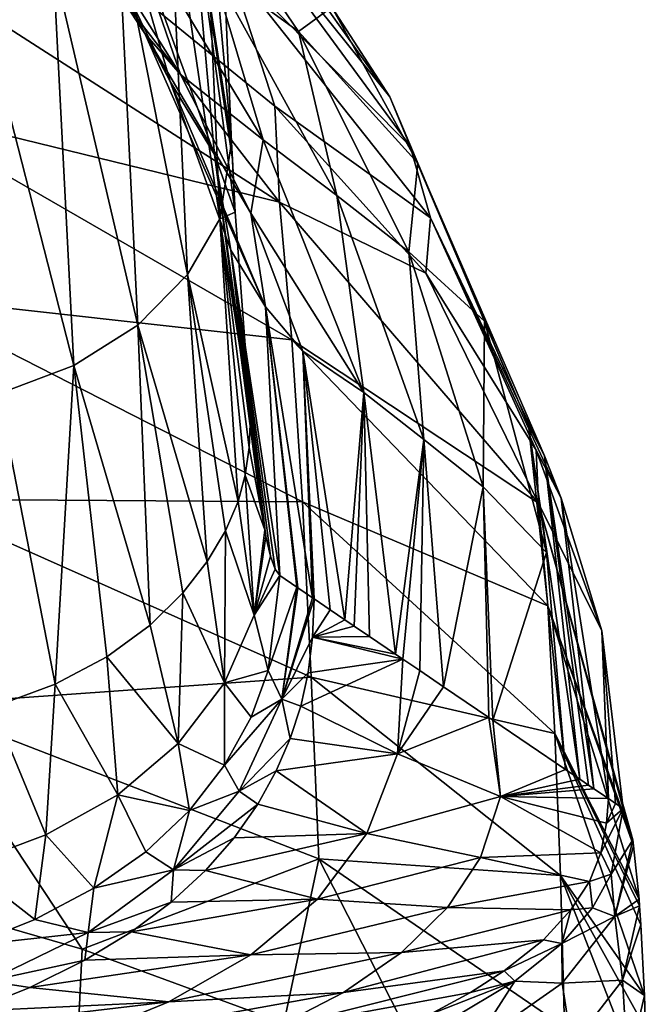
# Model space of a CAD drawing. Header units: millimetres. Extents: x -24 to 24, y -375 to 187.
# Tile 36 of 41: x 21 to 24, y 141 to 146. Entities that reach past the tile are written whole.
import ezdxf

# ---------------------------------------------------------------- set-up
doc = ezdxf.new("R2010")
doc.units = ezdxf.units.MM
doc.header["$LTSCALE"] = 19.07781
for name, color, linetype in [('54', 7, 'CONTINUOUS'), ('55', 7, 'CONTINUOUS'), ('56', 7, 'CONTINUOUS'), ('57', 7, 'CONTINUOUS'), ('58', 7, 'CONTINUOUS'), ('60', 7, 'CONTINUOUS'), ('61', 7, 'CONTINUOUS'), ('62', 7, 'CONTINUOUS'), ('63', 7, 'CONTINUOUS'), ('64', 7, 'CONTINUOUS'), ('65', 7, 'CONTINUOUS'), ('66', 7, 'CONTINUOUS')]:
    doc.layers.add(name, color=color, linetype=linetype)

msp = doc.modelspace()

# ---------------------------------------------------------------- linework, layer by layer
at = {"layer": '54', "color": 7, "linetype": 'CONTINUOUS', "true_color": 0xe0f2ff}
for points in [[(21.6976, 146.8662, 105.9168), (21.8362, 147.2361, 109.8698), (21.9127, 145.4714, 106.5931), (21.6976, 146.8662, 105.9168)], [(21.6077, 145.7731, 97.0997), (21.1932, 146.6275, 97.2033), (21.2779, 146.9241, 101.713), (21.6077, 145.7731, 97.0997)], [(21.6976, 146.8662, 105.9168), (21.8279, 145.4085, 101.5299), (21.2779, 146.9241, 101.713), (21.6976, 146.8662, 105.9168)], [(21.8279, 145.4085, 101.5299), (21.6077, 145.7731, 97.0997), (21.2779, 146.9241, 101.713), (21.8279, 145.4085, 101.5299)], [(21.9323, 145.1205, 105.7676), (21.6976, 146.8662, 105.9168), (21.9174, 145.3838, 106.3946), (21.9323, 145.1205, 105.7676)], [(21.6976, 146.8662, 105.9168), (21.9323, 145.1205, 105.7676), (21.8279, 145.4085, 101.5299), (21.6976, 146.8662, 105.9168)], [(21.9174, 145.3838, 106.3946), (21.6976, 146.8662, 105.9168), (21.9127, 145.4714, 106.5931), (21.9174, 145.3838, 106.3946)], [(21.91, 144.9317, 97.0052), (21.6077, 145.7731, 97.0997), (21.8279, 145.4085, 101.5299), (21.91, 144.9317, 97.0052)], [(21.8279, 145.4085, 101.5299), (21.9323, 145.1205, 105.7676), (22.0074, 144.1008, 102.6784), (21.8279, 145.4085, 101.5299)], [(22.0399, 143.7982, 101.3645), (21.91, 144.9317, 97.0052), (21.8279, 145.4085, 101.5299), (22.0399, 143.7982, 101.3645)], [(22.0399, 143.7982, 101.3645), (21.8279, 145.4085, 101.5299), (22.0348, 143.8403, 101.5682), (22.0399, 143.7982, 101.3645)], [(22.0348, 143.8403, 101.5682), (21.8279, 145.4085, 101.5299), (22.0074, 144.1008, 102.6784), (22.0348, 143.8403, 101.5682)], [(22.1542, 143.3049, 96.8426), (21.91, 144.9317, 97.0052), (22.1313, 143.3369, 97.7397), (22.1542, 143.3049, 96.8426)], [(22.1313, 143.3369, 97.7397), (21.91, 144.9317, 97.0052), (22.1084, 143.4014, 98.6385), (22.1313, 143.3369, 97.7397)], [(22.1084, 143.4014, 98.6385), (21.91, 144.9317, 97.0052), (22.0853, 143.5001, 99.5496), (22.1084, 143.4014, 98.6385)], [(22.0853, 143.5001, 99.5496), (21.91, 144.9317, 97.0052), (22.0788, 143.5342, 99.8075), (22.0853, 143.5001, 99.5496)], [(22.0788, 143.5342, 99.8075), (21.91, 144.9317, 97.0052), (22.0629, 143.6298, 100.443), (22.0788, 143.5342, 99.8075)], [(22.0629, 143.6298, 100.443), (21.91, 144.9317, 97.0052), (22.0399, 143.7982, 101.3645), (22.0629, 143.6298, 100.443)]]:
    msp.add_3dface(points, dxfattribs=at)
at = {"layer": '55', "color": 7, "linetype": 'CONTINUOUS', "true_color": 0xe0f2ff}
for points in [[(20.662, 147.2609, 90.7341), (21.1932, 146.6275, 97.2033), (21.48, 146.0137, 90.6448), (20.662, 147.2609, 90.7341)], [(20.662, 147.2609, 90.7341), (21.48, 146.0137, 90.6448), (21.2196, 146.5089, 84.2229), (20.662, 147.2609, 90.7341)], [(21.1932, 146.6275, 97.2033), (21.6077, 145.7731, 97.0997), (21.48, 146.0137, 90.6448), (21.1932, 146.6275, 97.2033)], [(21.2196, 146.5089, 84.2229), (21.48, 146.0137, 90.6448), (21.6583, 145.8092, 84.217), (21.2196, 146.5089, 84.2229)], [(21.48, 146.0137, 90.6448), (21.6077, 145.7731, 97.0997), (22.0827, 144.6482, 90.5603), (21.48, 146.0137, 90.6448)], [(21.48, 146.0137, 90.6448), (22.0827, 144.6482, 90.5603), (22.0102, 145.1152, 84.2118), (21.48, 146.0137, 90.6448)], [(21.6583, 145.8092, 84.217), (21.48, 146.0137, 90.6448), (22.0102, 145.1152, 84.2118), (21.6583, 145.8092, 84.217)], [(21.6077, 145.7731, 97.0997), (21.91, 144.9317, 97.0052), (22.0827, 144.6482, 90.5603), (21.6077, 145.7731, 97.0997)], [(22.0102, 145.1152, 84.2118), (22.0827, 144.6482, 90.5603), (22.2687, 144.4258, 84.2071), (22.0102, 145.1152, 84.2118)], [(21.91, 144.9317, 97.0052), (22.1542, 143.3049, 96.8426), (22.0827, 144.6482, 90.5603), (21.91, 144.9317, 97.0052)], [(22.0827, 144.6482, 90.5603), (22.1542, 143.3049, 96.8426), (22.2394, 143.2471, 93.5289), (22.0827, 144.6482, 90.5603)], [(22.318, 143.1937, 90.4723), (22.0827, 144.6482, 90.5603), (22.2437, 143.2442, 93.3611), (22.318, 143.1937, 90.4723)], [(22.0827, 144.6482, 90.5603), (22.318, 143.1937, 90.4723), (22.2687, 144.4258, 84.2071), (22.0827, 144.6482, 90.5603)], [(22.2437, 143.2442, 93.3611), (22.0827, 144.6482, 90.5603), (22.2394, 143.2471, 93.5289), (22.2437, 143.2442, 93.3611)], [(22.2687, 144.4258, 84.2071), (22.318, 143.1937, 90.4723), (22.3256, 143.1886, 90.1784), (22.2687, 144.4258, 84.2071)], [(22.4793, 143.0843, 84.1997), (22.2687, 144.4258, 84.2071), (22.4066, 143.1336, 87.0257), (22.4793, 143.0843, 84.1997)], [(22.4066, 143.1336, 87.0257), (22.2687, 144.4258, 84.2071), (22.3256, 143.1886, 90.1784), (22.4066, 143.1336, 87.0257)]]:
    msp.add_3dface(points, dxfattribs=at)
at = {"layer": '56', "color": 7, "linetype": 'CONTINUOUS', "true_color": 0xe0f2ff}
for points in [[(22.2481, 146.0235, 47.9959), (22.4147, 146.1454, 35.1743), (21.5589, 147.0392, 46.6871), (22.2481, 146.0235, 47.9959)], [(22.2481, 146.0235, 47.9959), (21.5589, 147.0392, 46.6871), (21.8149, 146.3407, 60.0507), (22.2481, 146.0235, 47.9959)], [(21.2196, 146.5089, 84.2229), (21.6583, 145.8092, 84.217), (21.3704, 146.6475, 72.1067), (21.2196, 146.5089, 84.2229)], [(21.3704, 146.6475, 72.1067), (21.6583, 145.8092, 84.217), (22.0719, 145.4819, 72.4358), (21.3704, 146.6475, 72.1067)], [(21.3704, 146.6475, 72.1067), (22.0719, 145.4819, 72.4358), (21.8149, 146.3407, 60.0507), (21.3704, 146.6475, 72.1067)], [(22.0719, 145.4819, 72.4358), (22.4388, 145.2048, 60.8772), (21.8149, 146.3407, 60.0507), (22.0719, 145.4819, 72.4358)], [(22.4388, 145.2048, 60.8772), (22.2481, 146.0235, 47.9959), (21.8149, 146.3407, 60.0507), (22.4388, 145.2048, 60.8772)], [(22.844, 145.365, 36.5029), (22.4147, 146.1454, 35.1743), (22.2481, 146.0235, 47.9959), (22.844, 145.365, 36.5029)], [(22.7981, 144.9223, 49.3446), (22.844, 145.365, 36.5029), (22.2481, 146.0235, 47.9959), (22.7981, 144.9223, 49.3446)], [(22.7981, 144.9223, 49.3446), (22.2481, 146.0235, 47.9959), (22.4388, 145.2048, 60.8772), (22.7981, 144.9223, 49.3446)], [(21.6583, 145.8092, 84.217), (22.0102, 145.1152, 84.2118), (22.0719, 145.4819, 72.4358), (21.6583, 145.8092, 84.217)], [(22.0719, 145.4819, 72.4358), (22.0102, 145.1152, 84.2118), (22.5736, 144.2195, 72.7691), (22.0719, 145.4819, 72.4358)], [(22.0719, 145.4819, 72.4358), (22.5736, 144.2195, 72.7691), (22.4388, 145.2048, 60.8772), (22.0719, 145.4819, 72.4358)], [(23.1766, 144.5755, 37.8092), (22.844, 145.365, 36.5029), (22.7981, 144.9223, 49.3446), (23.1766, 144.5755, 37.8092)], [(22.5736, 144.2195, 72.7691), (22.8737, 143.9845, 61.7203), (22.4388, 145.2048, 60.8772), (22.5736, 144.2195, 72.7691)], [(22.8737, 143.9845, 61.7203), (22.7981, 144.9223, 49.3446), (22.4388, 145.2048, 60.8772), (22.8737, 143.9845, 61.7203)], [(22.0102, 145.1152, 84.2118), (22.2687, 144.4258, 84.2071), (22.5736, 144.2195, 72.7691), (22.0102, 145.1152, 84.2118)], [(23.1696, 143.7488, 50.7244), (23.1766, 144.5755, 37.8092), (22.7981, 144.9223, 49.3446), (23.1696, 143.7488, 50.7244)], [(23.1696, 143.7488, 50.7244), (22.7981, 144.9223, 49.3446), (22.8737, 143.9845, 61.7203), (23.1696, 143.7488, 50.7244)], [(23.4856, 143.4202, 39.6692), (23.1766, 144.5755, 37.8092), (23.1696, 143.7488, 50.7244), (23.4856, 143.4202, 39.6692)], [(22.2687, 144.4258, 84.2071), (22.4793, 143.0843, 84.1997), (22.5736, 144.2195, 72.7691), (22.2687, 144.4258, 84.2071)], [(22.5736, 144.2195, 72.7691), (22.4793, 143.0843, 84.1997), (22.5259, 143.0526, 82.3851), (22.5736, 144.2195, 72.7691)], [(22.6015, 143.0012, 79.4436), (22.5736, 144.2195, 72.7691), (22.5259, 143.0526, 82.3851), (22.6015, 143.0012, 79.4436)], [(22.7328, 142.9121, 74.3372), (22.5736, 144.2195, 72.7691), (22.6015, 143.0012, 79.4436), (22.7328, 142.9121, 74.3372)], [(22.5736, 144.2195, 72.7691), (22.7328, 142.9121, 74.3372), (22.8737, 143.9845, 61.7203), (22.5736, 144.2195, 72.7691)], [(22.8737, 143.9845, 61.7203), (22.7328, 142.9121, 74.3372), (22.769, 142.8875, 72.9284), (22.8737, 143.9845, 61.7203)], [(22.8538, 142.83, 69.631), (22.8737, 143.9845, 61.7203), (22.769, 142.8875, 72.9284), (22.8538, 142.83, 69.631)], [(22.9719, 142.7498, 65.0397), (22.8737, 143.9845, 61.7203), (22.8538, 142.83, 69.631), (22.9719, 142.7498, 65.0397)], [(22.9719, 142.7498, 65.0397), (23.1696, 143.7488, 50.7244), (22.8737, 143.9845, 61.7203), (22.9719, 142.7498, 65.0397)], [(23.1979, 142.5964, 56.2477), (23.1696, 143.7488, 50.7244), (22.9719, 142.7498, 65.0397), (23.1979, 142.5964, 56.2477)], [(23.2172, 142.5832, 55.4956), (23.4856, 143.4202, 39.6692), (23.1696, 143.7488, 50.7244), (23.2172, 142.5832, 55.4956)], [(23.2172, 142.5832, 55.4956), (23.1696, 143.7488, 50.7244), (23.1979, 142.5964, 56.2477), (23.2172, 142.5832, 55.4956)], [(23.5803, 142.3367, 41.3743), (23.4856, 143.4202, 39.6692), (23.2172, 142.5832, 55.4956), (23.5803, 142.3367, 41.3743)]]:
    msp.add_3dface(points, dxfattribs=at)
at = {"layer": '57', "color": 7, "linetype": 'CONTINUOUS', "true_color": 0xe0f2ff}
for points in [[(21.6567, 147.1776, 29.9563), (22.4147, 146.1454, 35.1743), (22.7037, 145.6967, 32.7397), (21.6567, 147.1776, 29.9563)], [(21.6567, 147.1776, 29.9563), (22.7037, 145.6967, 32.7397), (21.7771, 146.8539, 26.8798), (21.6567, 147.1776, 29.9563)], [(21.7771, 146.8539, 26.8798), (22.7037, 145.6967, 32.7397), (22.8055, 145.451, 29.7681), (21.7771, 146.8539, 26.8798)], [(21.7771, 146.8539, 26.8798), (22.8055, 145.451, 29.7681), (21.8959, 146.3689, 23.9249), (21.7771, 146.8539, 26.8798)], [(21.1897, 146.419, 19.3778), (21.8959, 146.3689, 23.9249), (22.1296, 145.6503, 21.4414), (21.1897, 146.419, 19.3778)], [(21.8959, 146.3689, 23.9249), (22.8055, 145.451, 29.7681), (22.9069, 145.0926, 26.8569), (21.8959, 146.3689, 23.9249)], [(21.8959, 146.3689, 23.9249), (22.9069, 145.0926, 26.8569), (22.1296, 145.6503, 21.4414), (21.8959, 146.3689, 23.9249)], [(22.4147, 146.1454, 35.1743), (22.844, 145.365, 36.5029), (22.7037, 145.6967, 32.7397), (22.4147, 146.1454, 35.1743)], [(22.844, 145.365, 36.5029), (23.1766, 144.5755, 37.8092), (22.7037, 145.6967, 32.7397), (22.844, 145.365, 36.5029)], [(22.7037, 145.6967, 32.7397), (23.1766, 144.5755, 37.8092), (23.3957, 144.0563, 35.6569), (22.7037, 145.6967, 32.7397)], [(22.7037, 145.6967, 32.7397), (23.3957, 144.0563, 35.6569), (22.8055, 145.451, 29.7681), (22.7037, 145.6967, 32.7397)], [(22.1296, 145.6503, 21.4414), (22.9069, 145.0926, 26.8569), (22.8838, 144.8166, 23.6091), (22.1296, 145.6503, 21.4414)], [(22.8055, 145.451, 29.7681), (23.3957, 144.0563, 35.6569), (23.4767, 143.9037, 32.7932), (22.8055, 145.451, 29.7681)], [(22.8055, 145.451, 29.7681), (23.4767, 143.9037, 32.7932), (22.9069, 145.0926, 26.8569), (22.8055, 145.451, 29.7681)], [(22.8838, 144.8166, 23.6091), (22.9069, 145.0926, 26.8569), (23.4337, 143.9309, 25.8336), (22.8838, 144.8166, 23.6091)], [(22.9069, 145.0926, 26.8569), (23.4767, 143.9037, 32.7932), (23.5588, 143.6918, 29.9227), (22.9069, 145.0926, 26.8569)], [(22.9069, 145.0926, 26.8569), (23.5588, 143.6918, 29.9227), (23.4337, 143.9309, 25.8336), (22.9069, 145.0926, 26.8569)], [(23.1766, 144.5755, 37.8092), (23.4856, 143.4202, 39.6692), (23.3957, 144.0563, 35.6569), (23.1766, 144.5755, 37.8092)], [(23.4856, 143.4202, 39.6692), (23.5803, 142.3367, 41.3743), (23.3957, 144.0563, 35.6569), (23.4856, 143.4202, 39.6692)], [(23.3957, 144.0563, 35.6569), (23.5803, 142.3367, 41.3743), (23.652, 142.288, 38.5843), (23.3957, 144.0563, 35.6569)], [(23.3957, 144.0563, 35.6569), (23.652, 142.288, 38.5843), (23.4767, 143.9037, 32.7932), (23.3957, 144.0563, 35.6569)], [(23.4337, 143.9309, 25.8336), (23.5588, 143.6918, 29.9227), (23.7618, 143.0289, 28.029), (23.4337, 143.9309, 25.8336)], [(23.4767, 143.9037, 32.7932), (23.652, 142.288, 38.5843), (23.6953, 142.2586, 36.8992), (23.4767, 143.9037, 32.7932)], [(23.7226, 142.2401, 35.8378), (23.4767, 143.9037, 32.7932), (23.6953, 142.2586, 36.8992), (23.7226, 142.2401, 35.8378)], [(23.4767, 143.9037, 32.7932), (23.7226, 142.2401, 35.8378), (23.5588, 143.6918, 29.9227), (23.4767, 143.9037, 32.7932)], [(23.5588, 143.6918, 29.9227), (23.7226, 142.2401, 35.8378), (23.795, 142.191, 33.0231), (23.5588, 143.6918, 29.9227)], [(23.5588, 143.6918, 29.9227), (23.795, 142.191, 33.0231), (23.7618, 143.0289, 28.029), (23.5588, 143.6918, 29.9227)], [(23.8691, 142.1406, 30.1404), (23.7618, 143.0289, 28.029), (23.8303, 142.167, 31.6475), (23.8691, 142.1406, 30.1404)], [(23.8303, 142.167, 31.6475), (23.7618, 143.0289, 28.029), (23.795, 142.191, 33.0231), (23.8303, 142.167, 31.6475)]]:
    msp.add_3dface(points, dxfattribs=at)
at = {"layer": '58', "color": 7, "linetype": 'CONTINUOUS', "true_color": 0xe0f2ff}
for points in [[(21.1897, 146.419, 19.3778), (22.1529, 145.1713, 19.7153), (20.1181, 146.4795, 15.8115), (21.1897, 146.419, 19.3778)], [(22.1529, 145.1713, 19.7153), (20.1911, 145.6503, 14.5302), (20.1181, 146.4795, 15.8115), (22.1529, 145.1713, 19.7153)], [(21.1897, 146.419, 19.3778), (22.1296, 145.6503, 21.4414), (22.1529, 145.1713, 19.7153), (21.1897, 146.419, 19.3778)], [(22.2144, 144.4833, 18.4148), (20.2557, 144.7008, 13.5375), (20.1911, 145.6503, 14.5302), (22.2144, 144.4833, 18.4148)], [(22.2144, 144.4833, 18.4148), (20.1911, 145.6503, 14.5302), (22.1529, 145.1713, 19.7153), (22.2144, 144.4833, 18.4148)], [(22.1296, 145.6503, 21.4414), (22.8838, 144.8166, 23.6091), (22.1529, 145.1713, 19.7153), (22.1296, 145.6503, 21.4414)], [(22.8838, 144.8166, 23.6091), (23.4467, 143.6676, 23.9466), (22.1529, 145.1713, 19.7153), (22.8838, 144.8166, 23.6091)], [(23.4467, 143.6676, 23.9466), (22.2144, 144.4833, 18.4148), (22.1529, 145.1713, 19.7153), (23.4467, 143.6676, 23.9466)], [(22.8838, 144.8166, 23.6091), (23.4337, 143.9309, 25.8336), (23.4467, 143.6676, 23.9466), (22.8838, 144.8166, 23.6091)], [(22.267, 143.6739, 17.4206), (20.3122, 143.687, 12.8358), (20.2557, 144.7008, 13.5375), (22.267, 143.6739, 17.4206)], [(22.267, 143.6739, 17.4206), (20.2557, 144.7008, 13.5375), (22.2144, 144.4833, 18.4148), (22.267, 143.6739, 17.4206)], [(23.492, 143.1531, 22.6155), (22.267, 143.6739, 17.4206), (22.2144, 144.4833, 18.4148), (23.492, 143.1531, 22.6155)], [(23.492, 143.1531, 22.6155), (22.2144, 144.4833, 18.4148), (23.4467, 143.6676, 23.9466), (23.492, 143.1531, 22.6155)], [(23.4337, 143.9309, 25.8336), (23.7618, 143.0289, 28.029), (23.4467, 143.6676, 23.9466), (23.4337, 143.9309, 25.8336)], [(22.3111, 142.7967, 16.7272), (20.3122, 143.687, 12.8358), (22.267, 143.6739, 17.4206), (22.3111, 142.7967, 16.7272)], [(20.3122, 143.687, 12.8358), (22.3111, 142.7967, 16.7272), (20.362, 142.6599, 12.3873), (20.3122, 143.687, 12.8358)], [(23.528, 142.5157, 21.6119), (22.3111, 142.7967, 16.7272), (22.267, 143.6739, 17.4206), (23.528, 142.5157, 21.6119)], [(23.528, 142.5157, 21.6119), (22.267, 143.6739, 17.4206), (23.492, 143.1531, 22.6155), (23.528, 142.5157, 21.6119)], [(23.7618, 143.0289, 28.029), (23.8691, 142.1406, 30.1404), (23.4467, 143.6676, 23.9466), (23.7618, 143.0289, 28.029)], [(23.8691, 142.1406, 30.1404), (23.9164, 141.9855, 28.2786), (23.4467, 143.6676, 23.9466), (23.8691, 142.1406, 30.1404)], [(23.9164, 141.9855, 28.2786), (23.492, 143.1531, 22.6155), (23.4467, 143.6676, 23.9466), (23.9164, 141.9855, 28.2786)], [(23.9482, 141.6887, 26.993), (23.528, 142.5157, 21.6119), (23.492, 143.1531, 22.6155), (23.9482, 141.6887, 26.993)], [(23.9482, 141.6887, 26.993), (23.492, 143.1531, 22.6155), (23.9211, 141.9539, 28.0902), (23.9482, 141.6887, 26.993)], [(23.9211, 141.9539, 28.0902), (23.492, 143.1531, 22.6155), (23.9164, 141.9855, 28.2786), (23.9211, 141.9539, 28.0902)], [(20.362, 142.6599, 12.3873), (22.3111, 142.7967, 16.7272), (22.3484, 141.8902, 16.2858), (20.362, 142.6599, 12.3873)], [(23.5556, 141.8062, 20.9208), (22.3111, 142.7967, 16.7272), (23.528, 142.5157, 21.6119), (23.5556, 141.8062, 20.9208)], [(22.3111, 142.7967, 16.7272), (23.5556, 141.8062, 20.9208), (22.3484, 141.8902, 16.2858), (22.3111, 142.7967, 16.7272)], [(19.956, 141.7886, 11.4629), (20.362, 142.6599, 12.3873), (21.167, 141.4377, 13.453), (19.956, 141.7886, 11.4629)], [(20.362, 142.6599, 12.3873), (22.3484, 141.8902, 16.2858), (21.167, 141.4377, 13.453), (20.362, 142.6599, 12.3873)], [(23.9744, 141.207, 25.891), (23.5556, 141.8062, 20.9208), (23.528, 142.5157, 21.6119), (23.9744, 141.207, 25.891)], [(23.9744, 141.207, 25.891), (23.528, 142.5157, 21.6119), (23.9571, 141.5599, 26.6259), (23.9744, 141.207, 25.891)], [(23.9571, 141.5599, 26.6259), (23.528, 142.5157, 21.6119), (23.9508, 141.6541, 26.8869), (23.9571, 141.5599, 26.6259)], [(23.9508, 141.6541, 26.8869), (23.528, 142.5157, 21.6119), (23.9482, 141.6887, 26.993), (23.9508, 141.6541, 26.8869)], [(21.167, 141.4377, 13.453), (22.3484, 141.8902, 16.2858), (22.1739, 141.0679, 15.55), (21.167, 141.4377, 13.453)], [(22.1739, 141.0679, 15.55), (22.3484, 141.8902, 16.2858), (22.9672, 140.6828, 17.7342), (22.1739, 141.0679, 15.55)], [(22.3484, 141.8902, 16.2858), (23.5556, 141.8062, 20.9208), (23.5765, 141.0482, 20.4808), (22.3484, 141.8902, 16.2858)], [(22.3484, 141.8902, 16.2858), (23.5765, 141.0482, 20.4808), (22.9672, 140.6828, 17.7342), (22.3484, 141.8902, 16.2858)], [(23.9891, 140.695, 25.2293), (23.5556, 141.8062, 20.9208), (23.9802, 141.0415, 25.6371), (23.9891, 140.695, 25.2293)], [(23.5556, 141.8062, 20.9208), (23.9891, 140.695, 25.2293), (23.5765, 141.0482, 20.4808), (23.5556, 141.8062, 20.9208)], [(23.9802, 141.0415, 25.6371), (23.5556, 141.8062, 20.9208), (23.9744, 141.207, 25.891), (23.9802, 141.0415, 25.6371)]]:
    msp.add_3dface(points, dxfattribs=at)
at = {"layer": '60', "color": 7, "linetype": 'CONTINUOUS', "true_color": 0xe0f2ff}
for points in [[(21.9127, 145.4714, 106.5931), (21.8362, 147.2361, 109.8698), (21.7688, 147.0666, 110.1257), (21.9127, 145.4714, 106.5931)], [(21.7688, 147.0666, 110.1257), (21.6016, 146.803, 110.1896), (21.855, 145.0874, 106.5264), (21.7688, 147.0666, 110.1257)], [(21.9127, 145.4714, 106.5931), (21.7688, 147.0666, 110.1257), (21.855, 145.0874, 106.5264), (21.9127, 145.4714, 106.5931)], [(21.6016, 146.803, 110.1896), (21.3476, 146.5606, 110.1547), (21.6931, 144.8091, 106.568), (21.6016, 146.803, 110.1896)], [(21.855, 145.0874, 106.5264), (21.6016, 146.803, 110.1896), (21.6931, 144.8091, 106.568), (21.855, 145.0874, 106.5264)], [(21.3476, 146.5606, 110.1547), (21.0228, 146.3672, 110.0844), (21.4451, 144.5568, 106.5251), (21.3476, 146.5606, 110.1547)], [(21.6931, 144.8091, 106.568), (21.3476, 146.5606, 110.1547), (21.4451, 144.5568, 106.5251), (21.6931, 144.8091, 106.568)], [(21.0228, 146.3672, 110.0844), (20.6436, 146.2388, 110.0131), (21.1258, 144.354, 106.4536), (21.0228, 146.3672, 110.0844)], [(21.4451, 144.5568, 106.5251), (21.0228, 146.3672, 110.0844), (21.1258, 144.354, 106.4536), (21.4451, 144.5568, 106.5251)], [(21.1258, 144.354, 106.4536), (20.6436, 146.2388, 110.0131), (20.7503, 144.213, 106.3812), (21.1258, 144.354, 106.4536)], [(21.9323, 145.1205, 105.7676), (21.9127, 145.4714, 106.5931), (21.855, 145.0874, 106.5264), (21.9323, 145.1205, 105.7676)], [(21.9323, 145.1205, 105.7676), (21.9174, 145.3838, 106.3946), (21.9127, 145.4714, 106.5931), (21.9323, 145.1205, 105.7676)], [(21.855, 145.0874, 106.5264), (21.6931, 144.8091, 106.568), (21.9464, 143.6757, 102.6241), (21.855, 145.0874, 106.5264)], [(22.0074, 144.1008, 102.6784), (21.9323, 145.1205, 105.7676), (21.855, 145.0874, 106.5264), (22.0074, 144.1008, 102.6784)], [(22.0074, 144.1008, 102.6784), (21.855, 145.0874, 106.5264), (22.001, 143.9457, 102.6331), (22.0074, 144.1008, 102.6784)], [(22.001, 143.9457, 102.6331), (21.855, 145.0874, 106.5264), (21.9815, 143.8076, 102.6179), (22.001, 143.9457, 102.6331)], [(21.9815, 143.8076, 102.6179), (21.855, 145.0874, 106.5264), (21.9464, 143.6757, 102.6241), (21.9815, 143.8076, 102.6179)], [(21.6931, 144.8091, 106.568), (21.4451, 144.5568, 106.5251), (21.7914, 143.3747, 102.6537), (21.6931, 144.8091, 106.568)], [(21.9464, 143.6757, 102.6241), (21.6931, 144.8091, 106.568), (21.8835, 143.528, 102.6442), (21.9464, 143.6757, 102.6241)], [(21.8835, 143.528, 102.6442), (21.6931, 144.8091, 106.568), (21.7914, 143.3747, 102.6537), (21.8835, 143.528, 102.6442)], [(21.4451, 144.5568, 106.5251), (21.1258, 144.354, 106.4536), (21.5069, 143.0576, 102.6057), (21.4451, 144.5568, 106.5251)], [(21.7914, 143.3747, 102.6537), (21.4451, 144.5568, 106.5251), (21.6694, 143.2183, 102.6391), (21.7914, 143.3747, 102.6537)], [(21.6694, 143.2183, 102.6391), (21.4451, 144.5568, 106.5251), (21.5069, 143.0576, 102.6057), (21.6694, 143.2183, 102.6391)], [(21.1258, 144.354, 106.4536), (20.7503, 144.213, 106.3812), (21.0329, 142.7633, 102.5213), (21.1258, 144.354, 106.4536)], [(21.2912, 142.8994, 102.564), (21.1258, 144.354, 106.4536), (21.0329, 142.7633, 102.5213), (21.2912, 142.8994, 102.564)], [(21.5069, 143.0576, 102.6057), (21.1258, 144.354, 106.4536), (21.2912, 142.8994, 102.564), (21.5069, 143.0576, 102.6057)], [(21.0329, 142.7633, 102.5213), (20.7503, 144.213, 106.3812), (20.7208, 142.6471, 102.4671), (21.0329, 142.7633, 102.5213)]]:
    msp.add_3dface(points, dxfattribs=at)
at = {"layer": '61', "color": 7, "linetype": 'CONTINUOUS', "true_color": 0xe0f2ff}
for points in [[(22.0788, 143.5342, 99.8075), (22.0074, 144.1008, 102.6784), (22.001, 143.9457, 102.6331), (22.0788, 143.5342, 99.8075)], [(22.0788, 143.5342, 99.8075), (22.0629, 143.6298, 100.443), (22.0074, 144.1008, 102.6784), (22.0788, 143.5342, 99.8075)], [(22.0629, 143.6298, 100.443), (22.0399, 143.7982, 101.3645), (22.0074, 144.1008, 102.6784), (22.0629, 143.6298, 100.443)], [(22.0399, 143.7982, 101.3645), (22.0348, 143.8403, 101.5682), (22.0074, 144.1008, 102.6784), (22.0399, 143.7982, 101.3645)], [(22.0788, 143.5342, 99.8075), (22.001, 143.9457, 102.6331), (21.9815, 143.8076, 102.6179), (22.0788, 143.5342, 99.8075)], [(21.9815, 143.8076, 102.6179), (21.9464, 143.6757, 102.6241), (22.0264, 143.1071, 99.7598), (21.9815, 143.8076, 102.6179)], [(22.0788, 143.5342, 99.8075), (21.9815, 143.8076, 102.6179), (22.0264, 143.1071, 99.7598), (22.0788, 143.5342, 99.8075)], [(21.9464, 143.6757, 102.6241), (21.8835, 143.528, 102.6442), (22.0264, 143.1071, 99.7598), (21.9464, 143.6757, 102.6241)], [(21.8835, 143.528, 102.6442), (21.7914, 143.3747, 102.6537), (21.8776, 142.7695, 99.7864), (21.8835, 143.528, 102.6442)], [(22.0264, 143.1071, 99.7598), (21.8835, 143.528, 102.6442), (21.8776, 142.7695, 99.7864), (22.0264, 143.1071, 99.7598)], [(22.0853, 143.5001, 99.5496), (22.0788, 143.5342, 99.8075), (22.0264, 143.1071, 99.7598), (22.0853, 143.5001, 99.5496)], [(22.1084, 143.4014, 98.6385), (22.0853, 143.5001, 99.5496), (22.0264, 143.1071, 99.7598), (22.1084, 143.4014, 98.6385)], [(21.7914, 143.3747, 102.6537), (21.6694, 143.2183, 102.6391), (21.8776, 142.7695, 99.7864), (21.7914, 143.3747, 102.6537)], [(22.1313, 143.3369, 97.7397), (22.1084, 143.4014, 98.6385), (22.0264, 143.1071, 99.7598), (22.1313, 143.3369, 97.7397)], [(22.1542, 143.3049, 96.8426), (22.1313, 143.3369, 97.7397), (22.0264, 143.1071, 99.7598), (22.1542, 143.3049, 96.8426)], [(22.1542, 143.3049, 96.8426), (22.0264, 143.1071, 99.7598), (22.0965, 142.8316, 96.8046), (22.1542, 143.3049, 96.8426)], [(21.6694, 143.2183, 102.6391), (21.5069, 143.0576, 102.6057), (21.6468, 142.4656, 99.7558), (21.6694, 143.2183, 102.6391)], [(21.8776, 142.7695, 99.7864), (21.6694, 143.2183, 102.6391), (21.6468, 142.4656, 99.7558), (21.8776, 142.7695, 99.7864)], [(22.0264, 143.1071, 99.7598), (21.8776, 142.7695, 99.7864), (22.0965, 142.8316, 96.8046), (22.0264, 143.1071, 99.7598)], [(21.5069, 143.0576, 102.6057), (21.2912, 142.8994, 102.564), (21.6468, 142.4656, 99.7558), (21.5069, 143.0576, 102.6057)], [(21.2912, 142.8994, 102.564), (21.0329, 142.7633, 102.5213), (21.3458, 142.2103, 99.7058), (21.2912, 142.8994, 102.564)], [(21.6468, 142.4656, 99.7558), (21.2912, 142.8994, 102.564), (21.3458, 142.2103, 99.7058), (21.6468, 142.4656, 99.7558)], [(22.0965, 142.8316, 96.8046), (21.8776, 142.7695, 99.7864), (22.0108, 142.5973, 96.8206), (22.0965, 142.8316, 96.8046)], [(21.0329, 142.7633, 102.5213), (20.7208, 142.6471, 102.4671), (20.9866, 142.0105, 99.6551), (21.0329, 142.7633, 102.5213)], [(21.3458, 142.2103, 99.7058), (21.0329, 142.7633, 102.5213), (20.9866, 142.0105, 99.6551), (21.3458, 142.2103, 99.7058)], [(21.8776, 142.7695, 99.7864), (21.6468, 142.4656, 99.7558), (21.8783, 142.3584, 96.8158), (21.8776, 142.7695, 99.7864)], [(22.0108, 142.5973, 96.8206), (21.8776, 142.7695, 99.7864), (21.8783, 142.3584, 96.8158), (22.0108, 142.5973, 96.8206)], [(20.9866, 142.0105, 99.6551), (20.7208, 142.6471, 102.4671), (20.5815, 141.8589, 99.59), (20.9866, 142.0105, 99.6551)], [(21.6468, 142.4656, 99.7558), (21.3458, 142.2103, 99.7058), (21.7033, 142.1317, 96.7898), (21.6468, 142.4656, 99.7558)], [(21.8783, 142.3584, 96.8158), (21.6468, 142.4656, 99.7558), (21.7033, 142.1317, 96.7898), (21.8783, 142.3584, 96.8158)], [(21.3458, 142.2103, 99.7058), (20.9866, 142.0105, 99.6551), (21.2265, 141.7431, 96.7262), (21.3458, 142.2103, 99.7058)], [(21.4847, 141.9243, 96.7579), (21.3458, 142.2103, 99.7058), (21.2265, 141.7431, 96.7262), (21.4847, 141.9243, 96.7579)], [(21.7033, 142.1317, 96.7898), (21.3458, 142.2103, 99.7058), (21.4847, 141.9243, 96.7579), (21.7033, 142.1317, 96.7898)], [(20.9866, 142.0105, 99.6551), (20.5815, 141.8589, 99.59), (20.9309, 141.5868, 96.6886), (20.9866, 142.0105, 99.6551)], [(21.2265, 141.7431, 96.7262), (20.9866, 142.0105, 99.6551), (20.9309, 141.5868, 96.6886), (21.2265, 141.7431, 96.7262)], [(20.9309, 141.5868, 96.6886), (20.5815, 141.8589, 99.59), (20.606, 141.4563, 96.6421), (20.9309, 141.5868, 96.6886)]]:
    msp.add_3dface(points, dxfattribs=at)
at = {"layer": '62', "color": 7, "linetype": 'CONTINUOUS', "true_color": 0xe0f2ff}
for points in [[(22.2394, 143.2471, 93.5289), (22.1542, 143.3049, 96.8426), (22.0965, 142.8316, 96.8046), (22.2394, 143.2471, 93.5289)], [(22.2394, 143.2471, 93.5289), (22.0965, 142.8316, 96.8046), (22.1637, 142.6874, 93.5074), (22.2394, 143.2471, 93.5289)], [(22.2437, 143.2442, 93.3611), (22.2394, 143.2471, 93.5289), (22.1637, 142.6874, 93.5074), (22.2437, 143.2442, 93.3611)], [(22.318, 143.1937, 90.4723), (22.2437, 143.2442, 93.3611), (22.1637, 142.6874, 93.5074), (22.318, 143.1937, 90.4723)], [(22.3256, 143.1886, 90.1784), (22.318, 143.1937, 90.4723), (22.1637, 142.6874, 93.5074), (22.3256, 143.1886, 90.1784)], [(22.3256, 143.1886, 90.1784), (22.1637, 142.6874, 93.5074), (22.318, 142.9969, 90.1586), (22.3256, 143.1886, 90.1784)], [(22.318, 142.9969, 90.1586), (22.1637, 142.6874, 93.5074), (22.2957, 142.8195, 90.1517), (22.318, 142.9969, 90.1586)], [(22.0965, 142.8316, 96.8046), (22.0108, 142.5973, 96.8206), (22.1637, 142.6874, 93.5074), (22.0965, 142.8316, 96.8046)], [(22.2957, 142.8195, 90.1517), (22.1637, 142.6874, 93.5074), (22.2586, 142.6524, 90.152), (22.2957, 142.8195, 90.1517)], [(22.0108, 142.5973, 96.8206), (21.8783, 142.3584, 96.8158), (22.1637, 142.6874, 93.5074), (22.0108, 142.5973, 96.8206)], [(22.1637, 142.6874, 93.5074), (21.8783, 142.3584, 96.8158), (21.9514, 142.2273, 93.5036), (22.1637, 142.6874, 93.5074)], [(22.1637, 142.6874, 93.5074), (21.9514, 142.2273, 93.5036), (22.2063, 142.4911, 90.1538), (22.1637, 142.6874, 93.5074)], [(22.2586, 142.6524, 90.152), (22.1637, 142.6874, 93.5074), (22.2063, 142.4911, 90.1538), (22.2586, 142.6524, 90.152)], [(22.2063, 142.4911, 90.1538), (21.9514, 142.2273, 93.5036), (22.1365, 142.3299, 90.1513), (22.2063, 142.4911, 90.1538)], [(21.8783, 142.3584, 96.8158), (21.7033, 142.1317, 96.7898), (21.9514, 142.2273, 93.5036), (21.8783, 142.3584, 96.8158)], [(22.1365, 142.3299, 90.1513), (21.9514, 142.2273, 93.5036), (22.044, 142.1632, 90.1426), (22.1365, 142.3299, 90.1513)], [(21.9514, 142.2273, 93.5036), (21.7033, 142.1317, 96.7898), (21.6233, 141.835, 93.46), (21.9514, 142.2273, 93.5036)], [(21.9514, 142.2273, 93.5036), (21.6233, 141.835, 93.46), (22.044, 142.1632, 90.1426), (21.9514, 142.2273, 93.5036)], [(22.044, 142.1632, 90.1426), (21.6233, 141.835, 93.46), (21.9264, 141.9951, 90.129), (22.044, 142.1632, 90.1426)], [(21.7033, 142.1317, 96.7898), (21.4847, 141.9243, 96.7579), (21.6233, 141.835, 93.46), (21.7033, 142.1317, 96.7898)], [(21.9264, 141.9951, 90.129), (21.6233, 141.835, 93.46), (21.7826, 141.8307, 90.1131), (21.9264, 141.9951, 90.129)], [(21.4847, 141.9243, 96.7579), (21.2265, 141.7431, 96.7262), (21.6233, 141.835, 93.46), (21.4847, 141.9243, 96.7579)], [(21.6233, 141.835, 93.46), (21.2265, 141.7431, 96.7262), (21.1983, 141.5218, 93.4142), (21.6233, 141.835, 93.46)], [(21.6233, 141.835, 93.46), (21.1983, 141.5218, 93.4142), (21.6114, 141.6731, 90.097), (21.6233, 141.835, 93.46)], [(21.7826, 141.8307, 90.1131), (21.6233, 141.835, 93.46), (21.6114, 141.6731, 90.097), (21.7826, 141.8307, 90.1131)], [(21.2265, 141.7431, 96.7262), (20.9309, 141.5868, 96.6886), (21.1983, 141.5218, 93.4142), (21.2265, 141.7431, 96.7262)], [(21.6114, 141.6731, 90.097), (21.1983, 141.5218, 93.4142), (21.4135, 141.5253, 90.0799), (21.6114, 141.6731, 90.097)], [(20.9309, 141.5868, 96.6886), (20.606, 141.4563, 96.6421), (21.1983, 141.5218, 93.4142), (20.9309, 141.5868, 96.6886)], [(21.1983, 141.5218, 93.4142), (20.606, 141.4563, 96.6421), (20.6958, 141.2781, 93.3552), (21.1983, 141.5218, 93.4142)], [(21.1983, 141.5218, 93.4142), (20.6958, 141.2781, 93.3552), (21.1801, 141.383, 90.0594), (21.1983, 141.5218, 93.4142)], [(21.4135, 141.5253, 90.0799), (21.1983, 141.5218, 93.4142), (21.1801, 141.383, 90.0594), (21.4135, 141.5253, 90.0799)], [(21.1801, 141.383, 90.0594), (20.6958, 141.2781, 93.3552), (20.9055, 141.2471, 90.0341), (21.1801, 141.383, 90.0594)], [(20.9055, 141.2471, 90.0341), (20.6958, 141.2781, 93.3552), (20.6104, 141.1287, 90.0062), (20.9055, 141.2471, 90.0341)]]:
    msp.add_3dface(points, dxfattribs=at)
at = {"layer": '63', "color": 7, "linetype": 'CONTINUOUS', "true_color": 0xe0f2ff}
for points in [[(22.4066, 143.1336, 87.0257), (22.3256, 143.1886, 90.1784), (22.318, 142.9969, 90.1586), (22.4066, 143.1336, 87.0257)], [(22.4793, 143.0843, 84.1997), (22.4066, 143.1336, 87.0257), (22.318, 142.9969, 90.1586), (22.4793, 143.0843, 84.1997)], [(22.5259, 143.0526, 82.3851), (22.4793, 143.0843, 84.1997), (22.318, 142.9969, 90.1586), (22.5259, 143.0526, 82.3851)], [(22.6015, 143.0012, 79.4436), (22.5259, 143.0526, 82.3851), (22.318, 142.9969, 90.1586), (22.6015, 143.0012, 79.4436)], [(22.769, 142.8875, 72.9284), (22.318, 142.9969, 90.1586), (22.2957, 142.8195, 90.1517), (22.769, 142.8875, 72.9284)], [(22.7328, 142.9121, 74.3372), (22.6015, 143.0012, 79.4436), (22.318, 142.9969, 90.1586), (22.7328, 142.9121, 74.3372)], [(22.769, 142.8875, 72.9284), (22.7328, 142.9121, 74.3372), (22.318, 142.9969, 90.1586), (22.769, 142.8875, 72.9284)], [(22.769, 142.8875, 72.9284), (22.2957, 142.8195, 90.1517), (22.2586, 142.6524, 90.152), (22.769, 142.8875, 72.9284)], [(22.769, 142.8875, 72.9284), (22.2586, 142.6524, 90.152), (22.7416, 142.4142, 72.0695), (22.769, 142.8875, 72.9284)], [(22.8538, 142.83, 69.631), (22.769, 142.8875, 72.9284), (22.7416, 142.4142, 72.0695), (22.8538, 142.83, 69.631)], [(22.9719, 142.7498, 65.0397), (22.8538, 142.83, 69.631), (22.7416, 142.4142, 72.0695), (22.9719, 142.7498, 65.0397)], [(23.1979, 142.5964, 56.2477), (22.9719, 142.7498, 65.0397), (22.7416, 142.4142, 72.0695), (23.1979, 142.5964, 56.2477)], [(22.2586, 142.6524, 90.152), (22.2063, 142.4911, 90.1538), (22.7416, 142.4142, 72.0695), (22.2586, 142.6524, 90.152)], [(23.1979, 142.5964, 56.2477), (22.7416, 142.4142, 72.0695), (23.2556, 142.2016, 53.0766), (23.1979, 142.5964, 56.2477)], [(23.2172, 142.5832, 55.4956), (23.1979, 142.5964, 56.2477), (23.2556, 142.2016, 53.0766), (23.2172, 142.5832, 55.4956)], [(23.5803, 142.3367, 41.3743), (23.2172, 142.5832, 55.4956), (23.2556, 142.2016, 53.0766), (23.5803, 142.3367, 41.3743)], [(22.2063, 142.4911, 90.1538), (22.1365, 142.3299, 90.1513), (22.7416, 142.4142, 72.0695), (22.2063, 142.4911, 90.1538)], [(22.7416, 142.4142, 72.0695), (22.1365, 142.3299, 90.1513), (22.589, 142.0167, 72.1554), (22.7416, 142.4142, 72.0695)], [(22.7416, 142.4142, 72.0695), (22.589, 142.0167, 72.1554), (23.2556, 142.2016, 53.0766), (22.7416, 142.4142, 72.0695)], [(23.652, 142.288, 38.5843), (23.5803, 142.3367, 41.3743), (23.2556, 142.2016, 53.0766), (23.652, 142.288, 38.5843)], [(22.1365, 142.3299, 90.1513), (22.044, 142.1632, 90.1426), (22.589, 142.0167, 72.1554), (22.1365, 142.3299, 90.1513)], [(23.6953, 142.2586, 36.8992), (23.652, 142.288, 38.5843), (23.2556, 142.2016, 53.0766), (23.6953, 142.2586, 36.8992)], [(23.7226, 142.2401, 35.8378), (23.6953, 142.2586, 36.8992), (23.2556, 142.2016, 53.0766), (23.7226, 142.2401, 35.8378)], [(23.795, 142.191, 33.0231), (23.7226, 142.2401, 35.8378), (23.2556, 142.2016, 53.0766), (23.795, 142.191, 33.0231)], [(22.589, 142.0167, 72.1554), (23.1566, 141.8972, 53.3963), (23.2556, 142.2016, 53.0766), (22.589, 142.0167, 72.1554)], [(23.1566, 141.8972, 53.3963), (23.7573, 141.92, 33.9707), (23.2556, 142.2016, 53.0766), (23.1566, 141.8972, 53.3963)], [(23.7862, 142.0673, 33.4901), (23.795, 142.191, 33.0231), (23.2556, 142.2016, 53.0766), (23.7862, 142.0673, 33.4901)], [(23.7573, 141.92, 33.9707), (23.7862, 142.0673, 33.4901), (23.2556, 142.2016, 53.0766), (23.7573, 141.92, 33.9707)], [(22.044, 142.1632, 90.1426), (21.9264, 141.9951, 90.129), (22.589, 142.0167, 72.1554), (22.044, 142.1632, 90.1426)], [(21.9264, 141.9951, 90.129), (21.7826, 141.8307, 90.1131), (22.589, 142.0167, 72.1554), (21.9264, 141.9951, 90.129)], [(22.589, 142.0167, 72.1554), (21.7826, 141.8307, 90.1131), (22.3425, 141.6886, 72.2689), (22.589, 142.0167, 72.1554)], [(22.589, 142.0167, 72.1554), (22.3425, 141.6886, 72.2689), (23.1566, 141.8972, 53.3963), (22.589, 142.0167, 72.1554)], [(22.3425, 141.6886, 72.2689), (22.9912, 141.6467, 53.7642), (23.1566, 141.8972, 53.3963), (22.3425, 141.6886, 72.2689)], [(22.9912, 141.6467, 53.7642), (23.7011, 141.7771, 34.5211), (23.1566, 141.8972, 53.3963), (22.9912, 141.6467, 53.7642)], [(23.7011, 141.7771, 34.5211), (23.7573, 141.92, 33.9707), (23.1566, 141.8972, 53.3963), (23.7011, 141.7771, 34.5211)], [(21.7826, 141.8307, 90.1131), (21.6114, 141.6731, 90.097), (22.3425, 141.6886, 72.2689), (21.7826, 141.8307, 90.1131)], [(23.6082, 141.6345, 35.1498), (23.7011, 141.7771, 34.5211), (22.9912, 141.6467, 53.7642), (23.6082, 141.6345, 35.1498)], [(21.6114, 141.6731, 90.097), (21.4135, 141.5253, 90.0799), (22.3425, 141.6886, 72.2689), (21.6114, 141.6731, 90.097)], [(22.3425, 141.6886, 72.2689), (21.4135, 141.5253, 90.0799), (22.0104, 141.4096, 72.384), (22.3425, 141.6886, 72.2689)], [(22.3425, 141.6886, 72.2689), (22.0104, 141.4096, 72.384), (22.9912, 141.6467, 53.7642), (22.3425, 141.6886, 72.2689)], [(22.0104, 141.4096, 72.384), (22.7625, 141.4223, 54.1352), (22.9912, 141.6467, 53.7642), (22.0104, 141.4096, 72.384)], [(22.7625, 141.4223, 54.1352), (23.6082, 141.6345, 35.1498), (22.9912, 141.6467, 53.7642), (22.7625, 141.4223, 54.1352)], [(23.4705, 141.4852, 35.8369), (23.6082, 141.6345, 35.1498), (22.7625, 141.4223, 54.1352), (23.4705, 141.4852, 35.8369)], [(21.4135, 141.5253, 90.0799), (21.1801, 141.383, 90.0594), (22.0104, 141.4096, 72.384), (21.4135, 141.5253, 90.0799)], [(23.2753, 141.3298, 36.6), (23.4705, 141.4852, 35.8369), (22.472, 141.222, 54.523), (23.2753, 141.3298, 36.6)], [(22.472, 141.222, 54.523), (23.4705, 141.4852, 35.8369), (22.7625, 141.4223, 54.1352), (22.472, 141.222, 54.523)], [(21.1801, 141.383, 90.0594), (20.9055, 141.2471, 90.0341), (22.0104, 141.4096, 72.384), (21.1801, 141.383, 90.0594)], [(22.0104, 141.4096, 72.384), (20.9055, 141.2471, 90.0341), (21.6, 141.1747, 72.5085), (22.0104, 141.4096, 72.384)], [(22.0104, 141.4096, 72.384), (21.6, 141.1747, 72.5085), (22.7625, 141.4223, 54.1352), (22.0104, 141.4096, 72.384)], [(21.6, 141.1747, 72.5085), (22.472, 141.222, 54.523), (22.7625, 141.4223, 54.1352), (21.6, 141.1747, 72.5085)], [(23.1068, 141.2226, 37.1553), (23.2753, 141.3298, 36.6), (22.1251, 141.0428, 54.9255), (23.1068, 141.2226, 37.1553)], [(22.1251, 141.0428, 54.9255), (23.2753, 141.3298, 36.6), (22.472, 141.222, 54.523), (22.1251, 141.0428, 54.9255)], [(20.9055, 141.2471, 90.0341), (20.6104, 141.1287, 90.0062), (21.6, 141.1747, 72.5085), (20.9055, 141.2471, 90.0341)], [(21.6, 141.1747, 72.5085), (21.1221, 140.9785, 72.6412), (22.472, 141.222, 54.523), (21.6, 141.1747, 72.5085)], [(21.1221, 140.9785, 72.6412), (22.1251, 141.0428, 54.9255), (22.472, 141.222, 54.523), (21.1221, 140.9785, 72.6412)], [(22.9033, 141.1124, 37.7477), (23.1068, 141.2226, 37.1553), (22.1251, 141.0428, 54.9255), (22.9033, 141.1124, 37.7477)], [(20.6104, 141.1287, 90.0062), (20.2669, 141.0176, 89.9737), (21.6, 141.1747, 72.5085), (20.6104, 141.1287, 90.0062)], [(21.6, 141.1747, 72.5085), (20.2669, 141.0176, 89.9737), (21.1221, 140.9785, 72.6412), (21.6, 141.1747, 72.5085)]]:
    msp.add_3dface(points, dxfattribs=at)
at = {"layer": '64', "color": 7, "linetype": 'CONTINUOUS', "true_color": 0xe0f2ff}
for points in [[(23.8303, 142.167, 31.6475), (23.795, 142.191, 33.0231), (23.7862, 142.0673, 33.4901), (23.8303, 142.167, 31.6475)], [(23.8691, 142.1406, 30.1404), (23.7862, 142.0673, 33.4901), (23.7573, 141.92, 33.9707), (23.8691, 142.1406, 30.1404)], [(23.8691, 142.1406, 30.1404), (23.7573, 141.92, 33.9707), (23.8085, 141.8134, 31.4914), (23.8691, 142.1406, 30.1404)], [(23.8691, 142.1406, 30.1404), (23.8303, 142.167, 31.6475), (23.7862, 142.0673, 33.4901), (23.8691, 142.1406, 30.1404)], [(23.7573, 141.92, 33.9707), (23.7011, 141.7771, 34.5211), (23.8085, 141.8134, 31.4914), (23.7573, 141.92, 33.9707)], [(23.8085, 141.8134, 31.4914), (23.7011, 141.7771, 34.5211), (23.7161, 141.6454, 32.3036), (23.8085, 141.8134, 31.4914)], [(23.7011, 141.7771, 34.5211), (23.6082, 141.6345, 35.1498), (23.7161, 141.6454, 32.3036), (23.7011, 141.7771, 34.5211)], [(23.7161, 141.6454, 32.3036), (23.6082, 141.6345, 35.1498), (23.5628, 141.4673, 33.2142), (23.7161, 141.6454, 32.3036)], [(23.6082, 141.6345, 35.1498), (23.4705, 141.4852, 35.8369), (23.5628, 141.4673, 33.2142), (23.6082, 141.6345, 35.1498)], [(23.4705, 141.4852, 35.8369), (23.2753, 141.3298, 36.6), (23.5628, 141.4673, 33.2142), (23.4705, 141.4852, 35.8369)], [(23.5628, 141.4673, 33.2142), (23.2753, 141.3298, 36.6), (23.3285, 141.2784, 34.2401), (23.5628, 141.4673, 33.2142)], [(23.2753, 141.3298, 36.6), (23.1068, 141.2226, 37.1553), (23.3285, 141.2784, 34.2401), (23.2753, 141.3298, 36.6)], [(23.1068, 141.2226, 37.1553), (22.9033, 141.1124, 37.7477), (23.3285, 141.2784, 34.2401), (23.1068, 141.2226, 37.1553)], [(23.3285, 141.2784, 34.2401), (22.9033, 141.1124, 37.7477), (22.9925, 141.0788, 35.3867), (23.3285, 141.2784, 34.2401)]]:
    msp.add_3dface(points, dxfattribs=at)
at = {"layer": '65', "color": 7, "linetype": 'CONTINUOUS', "true_color": 0xe0f2ff}
for points in [[(23.9164, 141.9855, 28.2786), (23.8691, 142.1406, 30.1404), (23.8085, 141.8134, 31.4914), (23.9164, 141.9855, 28.2786)], [(23.9164, 141.9855, 28.2786), (23.8085, 141.8134, 31.4914), (23.8279, 141.6013, 30.0331), (23.9164, 141.9855, 28.2786)], [(23.9211, 141.9539, 28.0902), (23.9164, 141.9855, 28.2786), (23.8279, 141.6013, 30.0331), (23.9211, 141.9539, 28.0902)], [(23.9482, 141.6887, 26.993), (23.9211, 141.9539, 28.0902), (23.8279, 141.6013, 30.0331), (23.9482, 141.6887, 26.993)], [(23.8085, 141.8134, 31.4914), (23.7161, 141.6454, 32.3036), (23.8279, 141.6013, 30.0331), (23.8085, 141.8134, 31.4914)], [(23.7161, 141.6454, 32.3036), (23.5628, 141.4673, 33.2142), (23.8279, 141.6013, 30.0331), (23.7161, 141.6454, 32.3036)], [(23.9508, 141.6541, 26.8869), (23.9482, 141.6887, 26.993), (23.8279, 141.6013, 30.0331), (23.9508, 141.6541, 26.8869)], [(23.8655, 141.284, 28.6889), (23.9508, 141.6541, 26.8869), (23.8279, 141.6013, 30.0331), (23.8655, 141.284, 28.6889)], [(23.9571, 141.5599, 26.6259), (23.9508, 141.6541, 26.8869), (23.8655, 141.284, 28.6889), (23.9571, 141.5599, 26.6259)], [(23.5628, 141.4673, 33.2142), (23.5639, 141.2686, 31.812), (23.8279, 141.6013, 30.0331), (23.5628, 141.4673, 33.2142)], [(23.5639, 141.2686, 31.812), (23.8655, 141.284, 28.6889), (23.8279, 141.6013, 30.0331), (23.5639, 141.2686, 31.812)], [(23.9744, 141.207, 25.891), (23.9571, 141.5599, 26.6259), (23.8655, 141.284, 28.6889), (23.9744, 141.207, 25.891)], [(23.5628, 141.4673, 33.2142), (23.3285, 141.2784, 34.2401), (23.5639, 141.2686, 31.812), (23.5628, 141.4673, 33.2142)], [(23.3285, 141.2784, 34.2401), (22.9925, 141.0788, 35.3867), (23.1238, 140.9586, 33.6023), (23.3285, 141.2784, 34.2401)], [(23.3285, 141.2784, 34.2401), (23.1238, 140.9586, 33.6023), (23.5639, 141.2686, 31.812), (23.3285, 141.2784, 34.2401)], [(23.1238, 140.9586, 33.6023), (23.6122, 140.955, 30.5077), (23.5639, 141.2686, 31.812), (23.1238, 140.9586, 33.6023)], [(23.6122, 140.955, 30.5077), (23.8655, 141.284, 28.6889), (23.5639, 141.2686, 31.812), (23.6122, 140.955, 30.5077)], [(23.6122, 140.955, 30.5077), (23.8924, 140.8497, 27.7141), (23.8655, 141.284, 28.6889), (23.6122, 140.955, 30.5077)], [(23.8924, 140.8497, 27.7141), (23.9744, 141.207, 25.891), (23.8655, 141.284, 28.6889), (23.8924, 140.8497, 27.7141)], [(23.9802, 141.0415, 25.6371), (23.9744, 141.207, 25.891), (23.8924, 140.8497, 27.7141), (23.9802, 141.0415, 25.6371)]]:
    msp.add_3dface(points, dxfattribs=at)
at = {"layer": '66', "color": 7, "linetype": 'CONTINUOUS', "true_color": 0xe0f2ff}
for points in [[(19.956, 141.7886, 11.4629), (21.167, 141.4377, 13.453), (20.6724, 131.1043, 10.474), (19.956, 141.7886, 11.4629)], [(21.167, 141.4377, 13.453), (22.1739, 141.0679, 15.55), (20.6724, 131.1043, 10.474), (21.167, 141.4377, 13.453)]]:
    msp.add_3dface(points, dxfattribs=at)

doc.saveas('drawing.dxf')
